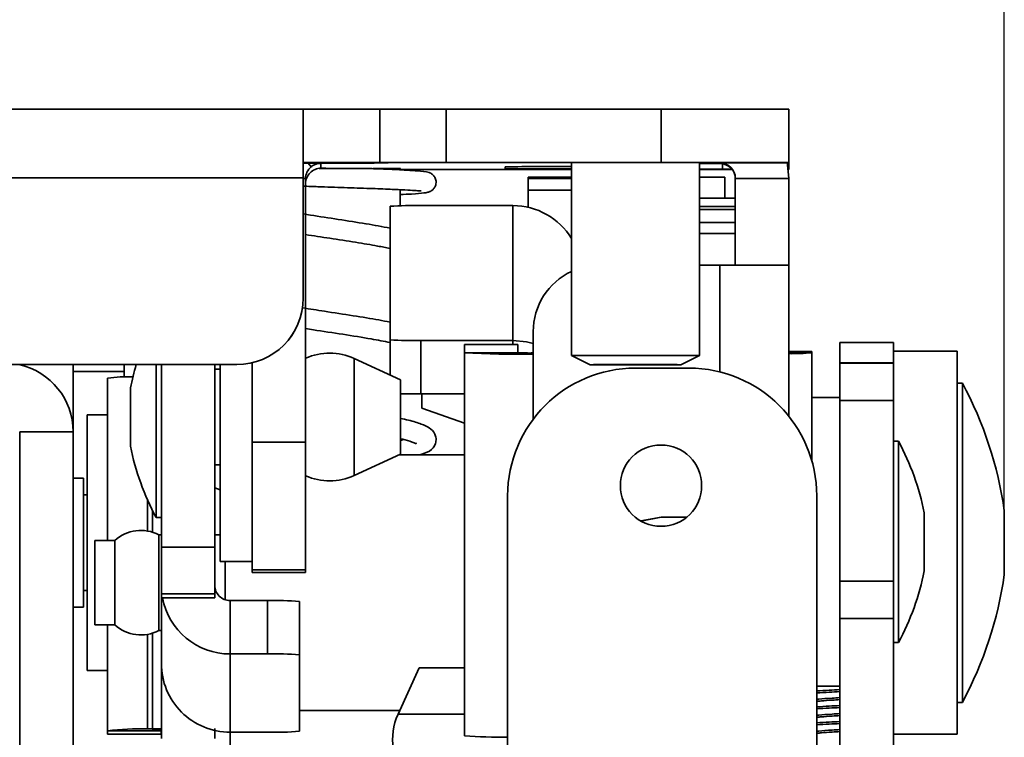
# Model space of a CAD drawing. Header units: millimetres. Extents: x 2 to 1120, y -2 to 861.
# Tile 40 of 226: x 478 to 495, y 143 to 155. Entities that reach past the tile are written whole.
import ezdxf

# ---------------------------------------------------------------- set-up
doc = ezdxf.new("R2010")
doc.units = ezdxf.units.MM
doc.header["$PDSIZE"] = -1
doc.styles.add('SLDTEXTSTYLE0', font='meiryo.ttc', dxfattribs={"width": 0.605})
doc.dimstyles.new('SLDDIMSTYLE1', dxfattribs={"dimtxt": 5.650301, "dimasz": 4.572, "dimexe": 0, "dimexo": 0.0625, "dimgap": 1.412575, "dimtad": 0, "dimtih": 1, "dimtoh": 1, "dimdec": 1, "dimlfac": 3, "dimrnd": 1e-09, "dimzin": 12, "dimdsep": 46, "dimtxsty": 'SLDTEXTSTYLE0', "dimsah": 1, "dimcen": 0.09, "dimadec": 0, "dimazin": 3, "dimtfac": 1, "dimtofl": 0, "dimtmove": 0, "dimatfit": 3, "dimfxl": 1, "dimfrac": 2, "dimtolj": 1, "dimtzin": 12, "dimarcsym": 0})

# ---------------------------------------------------------------- blocks, each defined once
blk = doc.blocks.new('*D41')
at = {"color": 0, "linetype": 'Continuous', "lineweight": -2}
for p, q in [((313.161, 146.583), (313.161, 166.364)), ((317.733, 166.364), (394.283, 166.364)), ((490.142, 166.364), (413.592, 166.364)), ((494.714, 146.583), (494.714, 166.364))]:
    blk.add_line(p, q, dxfattribs=at)
at = {"color": 0}
for points in [[(317.733, 167.126), (317.733, 165.602), (313.161, 166.364)], [(490.142, 165.602), (490.142, 167.126), (494.714, 166.364)]]:
    blk.add_solid(points, dxfattribs=at)
at = {"layer": 'Defpoints', "color": 0}
for p in [(494.714, 166.364), (313.161, 146.521), (494.714, 146.521)]:
    blk.add_point(p, dxfattribs=at)
at = {"color": 0, "lineweight": 18, "insert": (403.938, 174.804), "char_height": 5.6503, "attachment_point": 2, "style": 'SLDTEXTSTYLE0'}
blk.add_mtext('\\A1;544.7\\P(21.44)', dxfattribs=at)

msp = doc.modelspace()

# ---------------------------------------------------------------- linework, layer by layer
at = {"color": 7, "linetype": 'Continuous', "lineweight": 35}
for p, q in [((324.7743, 153.1755), (483.101, 153.1755)), ((483.101, 152.0367), (483.101, 153.1755)), ((483.101, 153.1755), (484.371, 153.1755)), ((484.371, 152.2899), (484.371, 153.1756)), ((485.4717, 152.2907), (485.4717, 153.1763)), ((485.4717, 153.1763), (489.0277, 153.1763)), ((489.0277, 152.2907), (489.0277, 153.1763)), ((491.1443, 152.2893), (491.1443, 153.1749)), ((483.101, 152.2899), (484.371, 152.2899)), ((483.2311, 152.2187), (483.1811, 152.2786)), ((483.3733, 152.1957), (483.4786, 152.1957)), ((483.3939, 152.2779), (483.3939, 152.1965)), ((483.4786, 152.1965), (483.3939, 152.1965)), ((483.4786, 152.2781), (483.4786, 152.2783)), ((483.4786, 152.1957), (483.4786, 152.1965)), ((484.371, 152.2899), (484.371, 152.2899)), ((484.5065, 152.2879), (484.5065, 152.2837)), ((484.7097, 152.1702), (484.7097, 152.1896)), ((484.7139, 152.1895), (484.7097, 152.1895)), ((485.4717, 152.2907), (489.0277, 152.2907)), ((487.546, 152.1758), (485.4717, 152.1758)), ((486.4487, 152.2221), (486.4487, 152.1859)), ((487.546, 152.2896), (487.546, 149.0923)), ((489.6627, 149.0923), (489.6627, 152.2896)), ((489.8743, 152.2751), (489.6627, 152.2751)), ((489.6627, 152.18), (490.0437, 152.18)), ((490.0047, 152.2751), (489.8743, 152.2751)), ((490.0437, 152.2865), (490.0047, 152.2865)), ((490.0047, 152.2865), (490.0047, 152.2829)), ((490.0047, 152.2829), (490.0047, 152.2751)), ((490.0437, 152.18), (490.2029, 152.18)), ((491.1344, 152.1794), (491.1443, 152.1793)), ((491.1443, 152.1772), (491.1347, 152.1771)), ((491.1443, 152.2893), (491.1443, 152.2872)), ((491.1443, 152.1793), (491.1443, 152.2872)), ((491.1443, 152.1793), (491.1443, 152.1772)), ((483.101, 152.0367), (324.7743, 152.0367)), ((483.101, 150.0436), (483.101, 152.0367)), ((483.1399, 152.0238), (483.1399, 147.6601)), ((487.546, 152.0482), (486.8289, 152.0482)), ((486.8289, 152.0238), (486.8289, 152.0482)), ((486.8289, 151.8358), (486.8289, 152.0238)), ((490.086, 152.0482), (489.6627, 152.0482)), ((490.086, 152.0482), (490.086, 151.6987)), ((490.2587, 152.0289), (491.1443, 152.0289)), ((490.2587, 150.5903), (490.2587, 152.0289)), ((491.1443, 152.0289), (491.1443, 150.5896)), ((484.7097, 151.5746), (484.7097, 151.84)), ((486.8289, 151.8358), (486.8289, 151.5484)), ((490.2587, 151.6987), (489.6627, 151.6987)), ((484.5395, 149.353), (484.5395, 151.5673)), ((485.0475, 151.5771), (486.5749, 151.5771)), ((486.5749, 151.5771), (486.5749, 149.3431)), ((490.2587, 151.513), (489.6627, 151.513)), ((490.0047, 150.5903), (489.6627, 150.5903)), ((491.1443, 150.5896), (491.1443, 148.0875)), ((483.101, 150.043), (483.101, 150.0436)), ((486.911, 149.4897), (486.911, 148.0372)), ((484.5395, 148.7724), (484.5395, 149.353)), ((485.0475, 148.4577), (485.0475, 149.3431)), ((486.5749, 149.3431), (485.0475, 149.3431)), ((486.6562, 149.276), (485.7705, 149.276)), ((486.6562, 149.2755), (485.7705, 149.2755)), ((485.7705, 149.2755), (485.7705, 149.1403)), ((486.6562, 149.2755), (486.6562, 149.1403)), ((491.991, 149.3072), (492.8766, 149.3072)), ((491.991, 148.9725), (491.991, 149.3072)), ((492.8766, 148.9725), (492.8766, 149.3072)), ((485.7705, 142.7915), (485.7705, 149.1403)), ((486.6562, 149.1403), (485.7705, 149.1403)), ((486.9102, 149.1354), (486.9102, 149.1183)), ((486.911, 149.1354), (486.9102, 149.1354)), ((486.911, 149.1183), (486.9102, 149.1183)), ((487.546, 149.0923), (487.855, 148.9415)), ((489.3536, 148.9415), (489.6627, 149.0923)), ((491.5245, 149.1598), (491.1443, 149.1598)), ((491.5245, 149.1592), (491.5245, 149.1598)), ((491.5245, 149.1592), (491.5245, 149.1403)), ((491.5245, 149.1403), (491.5245, 147.3511)), ((493.9349, 149.1667), (492.8766, 149.1667)), ((493.9349, 149.1667), (493.9349, 143.3729)), ((482.0003, 148.943), (325.875, 148.943)), ((325.875, 148.9424), (482.0003, 148.9424)), ((478.4054, 148.9424), (478.4054, 148.9399)), ((479.291, 147.8289), (479.291, 148.9424)), ((480.1377, 148.9424), (480.1377, 148.7369)), ((480.6668, 148.9424), (480.6668, 146.4066)), ((480.7515, 148.9424), (480.7515, 145.9178)), ((481.6371, 148.9424), (481.6371, 145.9178)), ((481.7252, 145.6827), (481.7252, 148.9424)), ((482.0003, 148.9424), (482.0003, 148.943)), ((482.2543, 148.9721), (482.2543, 147.6601)), ((484.7139, 148.6926), (483.9456, 149.0441)), ((491.991, 148.9725), (492.8766, 148.9725)), ((491.991, 148.9725), (491.991, 148.9685)), ((491.991, 148.9685), (492.8766, 148.9685)), ((491.991, 148.9685), (491.991, 148.3486)), ((492.8766, 148.9685), (492.8766, 148.9725)), ((492.8766, 148.3486), (492.8766, 148.9685)), ((480.1377, 148.8287), (479.291, 148.8287)), ((479.291, 148.8281), (480.1377, 148.8281)), ((481.7252, 148.8683), (481.6371, 148.8683)), ((488.6043, 148.8839), (489.4899, 148.8839)), ((479.8625, 148.7161), (479.8625, 146.4188)), ((484.7139, 147.4565), (484.7139, 148.6926)), ((494.0196, 148.6376), (493.9349, 148.6376)), ((494.0196, 143.3459), (494.0196, 148.6376)), ((480.2401, 148.5572), (480.2401, 148.2438)), ((485.0475, 148.4577), (485.7705, 148.4577)), ((485.0653, 148.4577), (485.0653, 148.2212)), ((491.991, 148.397), (491.5245, 148.397)), ((491.991, 148.3486), (492.8766, 148.3486)), ((491.991, 148.3486), (491.991, 145.3552)), ((492.8766, 148.3486), (492.8766, 145.3552)), ((479.8625, 148.1084), (479.5238, 148.1084)), ((479.5238, 148.1084), (479.5238, 143.8751)), ((480.2401, 148.2438), (480.2401, 147.592)), ((485.0653, 148.2212), (485.7705, 147.974)), ((478.4054, 147.8289), (479.291, 147.8289)), ((478.4054, 147.8289), (478.4054, 141.0945)), ((479.291, 147.8289), (479.291, 141.0945)), ((483.1399, 147.6601), (482.2543, 147.6601)), ((482.2543, 147.6601), (482.2543, 145.542)), ((483.1399, 145.542), (483.1399, 147.6601)), ((484.7655, 147.6994), (484.7097, 147.6851)), ((492.9613, 147.6731), (492.8766, 147.6731)), ((492.9613, 145.2674), (492.9613, 147.6731)), ((483.9456, 147.1051), (484.7139, 147.4565)), ((485.7705, 147.4449), (484.6886, 147.4449)), ((484.7097, 147.4449), (484.7097, 147.4546)), ((481.6371, 147.2808), (481.7252, 147.2808)), ((479.4637, 147.0585), (479.291, 147.0585)), ((479.4637, 144.9249), (479.4637, 147.0585)), ((479.5238, 146.7855), (479.4637, 146.7855)), ((481.7252, 146.8689), (481.6371, 146.8998)), ((486.4877, 141.0945), (486.4877, 146.7672)), ((491.6066, 141.0945), (491.6066, 146.7672)), ((493.388, 145.7917), (493.388, 146.4878)), ((494.7139, 145.4626), (494.7139, 146.5209)), ((479.8625, 146.4188), (479.8625, 146.0284)), ((480.6668, 146.4066), (480.7515, 146.4066)), ((488.6956, 146.3511), (489.0277, 146.4171)), ((488.6962, 146.3507), (489.0277, 146.4165)), ((489.0277, 146.4171), (489.4558, 146.4171)), ((489.0277, 146.4165), (489.0277, 146.4171)), ((489.0277, 146.4165), (489.455, 146.4165)), ((479.9825, 146.0284), (479.6508, 146.0284)), ((479.6508, 146.0284), (479.6508, 144.6281)), ((479.9825, 146.0284), (479.9825, 144.6281)), ((480.7515, 146.122), (480.7092, 146.122)), ((480.7092, 146.122), (480.7092, 144.5345)), ((481.7252, 146.122), (481.6371, 146.122)), ((481.6371, 145.9178), (480.7515, 145.9178)), ((480.7515, 145.1443), (480.7515, 145.9178)), ((481.6371, 145.1443), (481.6371, 145.9178)), ((481.7252, 145.6827), (482.2543, 145.6827)), ((481.8081, 145.6827), (481.8081, 145.0471)), ((493.388, 145.5226), (493.388, 145.7917)), ((483.1399, 145.542), (482.2543, 145.542)), ((482.2543, 145.542), (482.2543, 145.4991)), ((483.1399, 145.4991), (482.2543, 145.4991)), ((483.1399, 145.542), (483.1399, 145.4991)), ((491.991, 145.3552), (492.8766, 145.3552)), ((491.991, 145.3552), (491.991, 144.7352)), ((492.8766, 144.7352), (492.8766, 145.3552)), ((479.4637, 145.198), (479.5238, 145.198)), ((492.9613, 144.3373), (492.9613, 145.2674)), ((481.6371, 145.1443), (480.7515, 145.1443)), ((480.7515, 145.1443), (480.7515, 145.0802)), ((481.6371, 145.0802), (480.7515, 145.0802)), ((480.7515, 145.0802), (480.7515, 143.9912)), ((481.6371, 145.1443), (481.6371, 145.0802)), ((481.8911, 145.0331), (481.8911, 144.1479)), ((481.8911, 145.0331), (482.5083, 145.0331)), ((482.5083, 144.1479), (482.5083, 145.0331)), ((483.0375, 145.0183), (483.0375, 144.1331)), ((479.291, 144.9249), (479.4637, 144.9249)), ((491.991, 144.7352), (492.8766, 144.7352)), ((491.991, 144.7352), (491.991, 142.6185)), ((492.8766, 142.6185), (492.8766, 144.7352)), ((479.6508, 144.6281), (479.9825, 144.6281)), ((479.8625, 144.6281), (479.8625, 142.8763)), ((480.7092, 144.5345), (480.7515, 144.5345)), ((492.8766, 144.3373), (492.9613, 144.3373)), ((481.8911, 142.852), (481.8911, 144.1479)), ((482.5083, 144.1479), (481.8911, 144.1479)), ((483.0375, 144.1331), (483.0375, 142.8668)), ((479.5238, 143.8751), (479.8625, 143.8751)), ((480.7515, 142.7482), (480.7515, 143.9912)), ((485.0229, 143.9173), (484.6715, 143.149)), ((485.7705, 143.9173), (485.0229, 143.9173)), ((491.6066, 143.6134), (491.991, 143.6134)), ((493.9349, 143.3729), (493.9349, 142.8167)), ((483.0375, 143.2116), (484.7001, 143.2116)), ((493.9349, 143.3459), (494.0196, 143.3459)), ((480.7481, 142.8763), (479.8625, 142.8763)), ((479.8625, 142.818), (479.8625, 142.8763)), ((480.5205, 142.9053), (480.6048, 142.9064)), ((480.7481, 142.818), (480.7481, 142.8763)), ((481.6371, 142.9128), (481.6371, 142.7482)), ((480.7481, 142.818), (479.8625, 142.818)), ((479.8625, 142.8167), (479.8625, 142.818)), ((479.8625, 142.8167), (480.7481, 142.8167)), ((480.7481, 142.8167), (480.7481, 142.818)), ((481.8911, 142.852), (482.5083, 142.852)), ((492.8766, 142.8167), (493.9349, 142.8167))]:
    msp.add_line(p, q, dxfattribs=at)
at = {"color": 8, "linetype": 'Continuous', "lineweight": 35}
for p, q in [((490.0437, 152.18), (490.0437, 152.2721)), ((483.1399, 152.0238), (483.101, 152.0238)), ((486.8289, 152.0238), (487.546, 152.0238)), ((486.8289, 151.8358), (487.546, 151.8358)), ((489.6627, 151.5605), (490.2587, 151.5605)), ((489.6627, 151.2951), (490.2587, 151.2951)), ((489.6627, 151.1134), (490.2587, 151.1134)), ((490.0047, 148.8203), (490.0047, 150.5903)), ((486.5749, 149.276), (486.5749, 149.3431)), ((486.9102, 148.0361), (486.9102, 149.1183)), ((491.1443, 149.1592), (491.5245, 149.1592)), ((491.1443, 149.1403), (491.5245, 149.1403)), ((483.9456, 147.1051), (483.9456, 149.0441)), ((480.5205, 146.7053), (480.5205, 146.185)), ((480.6048, 146.526), (480.6048, 146.1648)), ((480.5205, 144.4715), (480.5205, 142.9053)), ((480.6048, 144.4917), (480.6048, 142.9064)), ((485.7705, 143.149), (484.6715, 143.149)), ((480.7515, 142.8914), (480.5205, 142.9053)), ((480.7515, 142.8976), (480.6048, 142.9064)), ((481.8911, 142.852), (481.8911, 142.4489))]:
    msp.add_line(p, q, dxfattribs=at)
at = {"color": 7, "linetype": 'Continuous', "lineweight": 35, "flags": 128}
for points in [[(489.0277, 153.1763), (489.4406, 153.1763), (489.8377, 153.1762), (490.2036, 153.176), (490.5244, 153.1759), (490.7876, 153.1757), (490.9832, 153.1754), (491.1037, 153.1752), (491.1443, 153.1749)], [(483.101, 152.2886), (483.3127, 152.2887), (483.6816, 152.2886), (484.0144, 152.2885), (484.2785, 152.2883), (484.448, 152.2881), (484.5065, 152.2879)], [(484.5065, 152.2837), (484.448, 152.2834), (484.2785, 152.2832), (484.0144, 152.283), (483.6816, 152.2829), (483.3127, 152.2829), (483.101, 152.2829)], [(485.4717, 152.1758), (485.2569, 152.1758), (485.0505, 152.1758), (484.8602, 152.1759), (484.7097, 152.176)], [(487.546, 152.289), (487.4686, 152.2891), (487.4686, 152.2894), (487.5916, 152.2896), (487.8245, 152.2898), (488.1418, 152.29), (488.5092, 152.29), (488.887, 152.29), (489.2341, 152.2899), (489.513, 152.2897), (489.6934, 152.2895), (489.7558, 152.2893), (489.7558, 152.2893)], [(487.546, 152.1769), (487.4686, 152.1771), (487.4686, 152.1773), (487.546, 152.1775)], [(489.0277, 152.2907), (489.4406, 152.2906), (489.8377, 152.2906), (490.2036, 152.2904), (490.5244, 152.2903), (490.7876, 152.29), (490.9832, 152.2898), (491.1037, 152.2895), (491.1443, 152.2893)], [(489.7558, 152.2893), (489.6934, 152.289), (489.6627, 152.289)], [(489.6627, 152.1775), (489.6934, 152.1774), (489.7558, 152.1772)], [(489.7558, 152.1772), (489.6934, 152.1769), (489.6627, 152.1769)], [(490.206, 152.176), (490.2036, 152.176), (489.8377, 152.1759), (489.6627, 152.1759)], [(491.1147, 152.287), (491.1224, 152.2512), (491.1443, 152.0289)], [(486.911, 149.2925), (486.7972, 149.3212), (486.5749, 149.3431)], [(487.546, 149.0923), (487.546, 149.0923), (487.6098, 149.0925), (487.7936, 149.0927), (488.0752, 149.0929), (488.4206, 149.093), (488.7881, 149.093), (489.1335, 149.0929), (489.4151, 149.0927), (489.5988, 149.0925), (489.6627, 149.0923), (489.6627, 149.0923)], [(489.3536, 148.9415), (489.2966, 148.9414), (489.1342, 148.9412), (488.8911, 148.9411), (488.6043, 148.9411), (488.3176, 148.9411), (488.0745, 148.9412), (487.9121, 148.9414), (487.855, 148.9415), (487.9121, 148.9417), (488.0745, 148.9419), (488.3176, 148.942), (488.6043, 148.942), (488.8911, 148.942), (489.1342, 148.9419), (489.2966, 148.9417), (489.3536, 148.9415)], [(489.1288, 148.9415), (489.0889, 148.9414), (488.9752, 148.9413), (488.8051, 148.9412), (488.6043, 148.9412), (488.4036, 148.9412), (488.2334, 148.9413), (488.1197, 148.9414), (488.0798, 148.9415), (488.1197, 148.9417), (488.2334, 148.9418), (488.4036, 148.9419), (488.6043, 148.9419), (488.8051, 148.9419), (488.9752, 148.9418), (489.0889, 148.9417), (489.1288, 148.9415)], [(480.7481, 142.8763), (480.7507, 142.8774), (480.7515, 142.8775)]]:
    msp.add_lwpolyline(points, dxfattribs=at)
at = {"color": 7, "linetype": 'Continuous', "lineweight": 35}
msp.add_circle((489.0277, 146.9365), 0.6731, dxfattribs=at)
for centre, radius, start, end in [((485.1965, -262.5484), 415.7248, 89.962076, 90.113772), ((483.1914, 37.9832), 114.2955, 89.856042, 90.045338), ((483.3939, 152.0238), 0.254, 129.87734, 180), ((483.3939, 151.9425), 0.254, 89.99999, 179.99999), ((483.4047, 166.6835), 14.4056, 269.9574, 270.29415), ((484.3091, 23.2421), 128.948, 89.820149, 90.025269), ((485.1965, -263.434), 415.7248, 89.962076, 90.113772), ((487.4013, -270.3033), 422.5265, 89.980382, 90.129176), ((487.29, 458.2338), 306.049, 269.842509, 270.047933), ((490.0047, 152.0289), 0.254, 0.00001, 90.00001), ((490.0047, 152.0211), 0.254, 0.00001, 90.00001), ((490.3188, 568.0112), 415.7248, 269.962076, 270.113772), ((484.9205, 144.9945), 6.5838, 88.89512, 93.31794), ((486.5749, 150.4374), 1.1396, 31.56002, 90.0023), ((490.2896, -279.8446), 430.4351, 89.886228, 90.037924), ((488.0117, 149.4897), 1.1007, 115.02899, 180), ((482.0003, 150.0436), 1.1007, 269.99999, 359.99999), ((482.0003, 150.043), 1.1007, 269.99999, 359.99999), ((484.9205, 155.9257), 6.5838, 266.68206, 271.10488), ((483.5379, 148.1529), 0.98, 65.4183, 113.9602), ((486.6254, 163.8852), 14.7696, 266.68206, 271.10488), ((486.8467, 152.4267), 3.2919, 266.68206, 271.10488), ((491.1817, 152.6696), 3.5459, 269.39627, 275.54762), ((478.1514, 147.8289), 1.1396, 0, 77.69788), ((484.3922, 147.7318), 4.2333, 163.38347, 168.75681), ((480.2136, 146.3247), 2.417, 88.40716, 98.35374), ((488.6043, 146.7672), 2.1167, 90, 180), ((489.4899, 146.7672), 2.1167, 0, 90), ((488.4266, 145.6309), 6.35, 8.05738, 28.2616), ((485.0279, 168.7696), 20.3119, 269.10223, 270.05519), ((484.3922, 148.4174), 4.2333, 191.24319, 208.35764), ((489.2359, 145.6624), 4.2333, 11.24319, 28.35764), ((483.5379, 147.9963), 0.98, 246.0398, 294.5817), ((480.4134, 145.5503), 0.6437, 62.64938, 132.02985), ((489.2359, 146.348), 4.2333, 331.64236, 348.75681), ((488.4266, 146.3526), 6.35, 331.7384, 351.94262), ((481.8911, 145.2871), 0.254, 180.01124, 270.01124), ((481.8909, 145.2873), 1.1395, 190.47439, 270.00981), ((482.6405, 140.2984), 4.7366, 85.19233, 91.59921), ((480.4134, 145.1062), 0.6437, 227.97015, 297.35062), ((482.6405, 139.4131), 4.7366, 85.19233, 91.59921), ((481.8909, 143.9914), 1.1394, 180.01124, 270.01124), ((485.5627, 142.7414), 0.98, 155.4183, 223.11126), ((480.3996, 138.1572), 4.7496, 88.54135, 96.493), ((480.6318, 143.9646), 1.0586, 268.54135, 276.493), ((482.6405, 147.5867), 4.7366, 268.40079, 274.80767), ((486.3511, 150.5705), 7.8006, 265.73146, 271.00277)]:
    msp.add_arc(centre, radius, start, end, dxfattribs=at)
for points, knots in [([(483.3939, 152.2779), (483.3838, 152.2777), (483.3653, 152.2772), (483.3244, 152.2696), (483.2845, 152.2542), (483.2525, 152.2355), (483.2382, 152.2243), (483.2311, 152.2187)], [0, 0, 0, 0, 0.3299748, 0.6043695, 0.821616, 0.9115957, 1, 1, 1, 1]), ([(483.365, 152.1906), (483.5284, 152.1906), (483.7795, 152.1906), (484.0541, 152.1906), (484.1773, 152.1905), (484.2223, 152.1905), (484.2332, 152.1905), (484.2359, 152.1905), (484.2363, 152.1905), (484.2358, 152.1905), (484.2347, 152.1905), (484.2323, 152.1905), (484.2283, 152.1905), (484.225, 152.1905), (484.2232, 152.1905)], [0, 0, 0, 0, 0.513806, 0.7893879, 0.9269642, 0.9613304, 0.9754533, 0.9801291, 0.9827602, 0.9848908, 0.9870297, 0.9896289, 0.9941629, 1, 1, 1, 1]), ([(484.7097, 151.7601), (484.7752, 151.7632), (484.9532, 151.7714), (485.0853, 151.7842), (485.1527, 151.7939), (485.1877, 151.8041), (485.2183, 151.8169), (485.2475, 151.84), (485.2708, 151.8638), (485.2911, 151.8988), (485.3021, 151.9412), (485.303, 151.98), (485.2951, 152.0169), (485.2764, 152.0581), (485.2431, 152.0948), (485.2092, 152.1152), (485.1392, 152.1428), (485.0238, 152.1513), (484.7415, 152.1698), (484.4751, 152.1815), (484.2776, 152.1887), (484.2232, 152.1907)], [0, 0, 0, 0, 0.0800329, 0.2174104, 0.2961991, 0.3226891, 0.3538276, 0.3605951, 0.3705801, 0.3881683, 0.4002111, 0.4133097, 0.4260359, 0.438216, 0.4603913, 0.4816348, 0.5059902, 0.676255, 0.8057716, 0.9465412, 1, 1, 1, 1]), ([(483.101, 151.8994), (483.1817, 151.8966), (483.4032, 151.8889), (483.7873, 151.8763), (484.2, 151.8619), (484.5416, 151.8484), (484.7899, 151.8365), (484.9484, 151.8274), (485.0357, 151.8204), (485.0483, 151.8211), (485.0537, 151.8214)], [0, 0, 0, 0, 0.0926554, 0.2544148, 0.4182856, 0.5675132, 0.7014041, 0.8198312, 0.9227764, 1, 1, 1, 1]), ([(484.5395, 151.2049), (484.41, 151.2287), (484.1479, 151.2769), (483.6874, 151.3484), (483.3243, 151.4029), (483.141, 151.4331), (483.101, 151.4397)], [0, 0, 0, 0, 0.3023121, 0.6118245, 0.9152739, 1, 1, 1, 1]), ([(483.1399, 151.0979), (483.2734, 151.0772), (483.5507, 151.0342), (483.9623, 150.9706), (484.3045, 150.9142), (484.4725, 150.8804), (484.5395, 150.8669)], [0, 0, 0, 0, 0.2687833, 0.5583118, 0.8239049, 1, 1, 1, 1]), ([(484.5395, 149.6459), (484.4784, 149.658), (484.2978, 149.6938), (483.9247, 149.7537), (483.4853, 149.8207), (483.2112, 149.8641), (483.0916, 149.8831)], [0, 0, 0, 0, 0.1518402, 0.449098, 0.7595061, 1, 1, 1, 1]), ([(483.1399, 149.5406), (483.1829, 149.5336), (483.381, 149.5016), (483.7635, 149.4442), (484.211, 149.3735), (484.4388, 149.3284), (484.5395, 149.3085)], [0, 0, 0, 0, 0.0898231, 0.4138244, 0.7408331, 1, 1, 1, 1]), ([(485.0211, 147.4449), (485.083, 147.4622), (485.2011, 147.4953), (485.2913, 147.5989), (485.3073, 147.7204), (485.2589, 147.8674), (485.1, 147.9479), (484.8973, 148.0128), (484.756, 148.0423), (484.7097, 148.052)], [0, 0, 0, 0, 0.1626949, 0.3104285, 0.3818707, 0.4514646, 0.7326073, 0.9122355, 1, 1, 1, 1]), ([(484.7097, 147.7136), (484.7648, 147.7016), (484.8898, 147.6745), (484.9805, 147.6197), (484.9747, 147.6437), (484.9734, 147.6491)], [0, 0, 0, 0, 0.3793264, 0.8609186, 1, 1, 1, 1]), ([(491.991, 143.5571), (491.931, 143.5541), (491.7918, 143.547), (491.6738, 143.5399), (491.6066, 143.5359)], [0, 0, 0, 0, 0.4307381, 1, 1, 1, 1]), ([(491.991, 143.524), (491.9311, 143.521), (491.793, 143.5139), (491.674, 143.507), (491.6066, 143.503)], [0, 0, 0, 0, 0.4333788, 1, 1, 1, 1]), ([(491.991, 143.4243), (491.9476, 143.4214), (491.8227, 143.4131), (491.6809, 143.404), (491.618, 143.397), (491.6066, 143.3957)], [0, 0, 0, 0, 0.3035123, 0.8736627, 1, 1, 1, 1]), ([(491.991, 143.3912), (491.9473, 143.3883), (491.8396, 143.3812), (491.7034, 143.3722), (491.6322, 143.3652), (491.6066, 143.3627)], [0, 0, 0, 0, 0.304011, 0.7502172, 1, 1, 1, 1]), ([(491.991, 143.2925), (491.931, 143.2895), (491.7918, 143.2824), (491.6738, 143.2753), (491.6066, 143.2713)], [0, 0, 0, 0, 0.4307381, 1, 1, 1, 1]), ([(491.991, 143.2595), (491.9311, 143.2564), (491.793, 143.2493), (491.674, 143.2424), (491.6066, 143.2384)], [0, 0, 0, 0, 0.4333788, 1, 1, 1, 1]), ([(491.991, 143.1597), (491.9476, 143.1568), (491.8227, 143.1485), (491.6809, 143.1394), (491.618, 143.1324), (491.6066, 143.1311)], [0, 0, 0, 0, 0.3035123, 0.8736627, 1, 1, 1, 1]), ([(491.991, 143.1266), (491.9473, 143.1237), (491.8396, 143.1166), (491.7034, 143.1077), (491.6322, 143.1006), (491.6066, 143.0981)], [0, 0, 0, 0, 0.304011, 0.7502172, 1, 1, 1, 1]), ([(491.991, 143.028), (491.931, 143.0249), (491.7918, 143.0178), (491.6738, 143.0107), (491.6066, 143.0067)], [0, 0, 0, 0, 0.4307381, 1, 1, 1, 1]), ([(491.991, 142.9949), (491.9311, 142.9918), (491.793, 142.9848), (491.674, 142.9778), (491.6066, 142.9738)], [0, 0, 0, 0, 0.4333788, 1, 1, 1, 1]), ([(491.991, 142.8951), (491.9476, 142.8922), (491.8227, 142.8839), (491.6809, 142.8748), (491.618, 142.8678), (491.6066, 142.8666)], [0, 0, 0, 0, 0.3035123, 0.8736627, 1, 1, 1, 1]), ([(491.991, 142.862), (491.9473, 142.8591), (491.8396, 142.852), (491.7034, 142.8431), (491.6322, 142.8361), (491.6066, 142.8335)], [0, 0, 0, 0, 0.304011, 0.7502172, 1, 1, 1, 1])]:
    msp.add_open_spline(points, degree=3, knots=knots, dxfattribs=at)

# ---------------------------------------------------------------- dimensions: what is measured, and where the dimension line sits
at = {"color": 7, "linetype": 'Continuous', "lineweight": 18}
dim = msp.add_linear_dim(base=(494.7139, 166.3638), p1=(313.1615, 146.5209), p2=(494.7139, 146.5209), text='<>\\P(21.44)', dimstyle='SLDDIMSTYLE1', dxfattribs=at)
dim.commit()
dim.dimension.update_dxf_attribs({"geometry": '*D41', "text_midpoint": (403.9377, 166.3638), "dimtype": 160})

doc.saveas('drawing.dxf')
